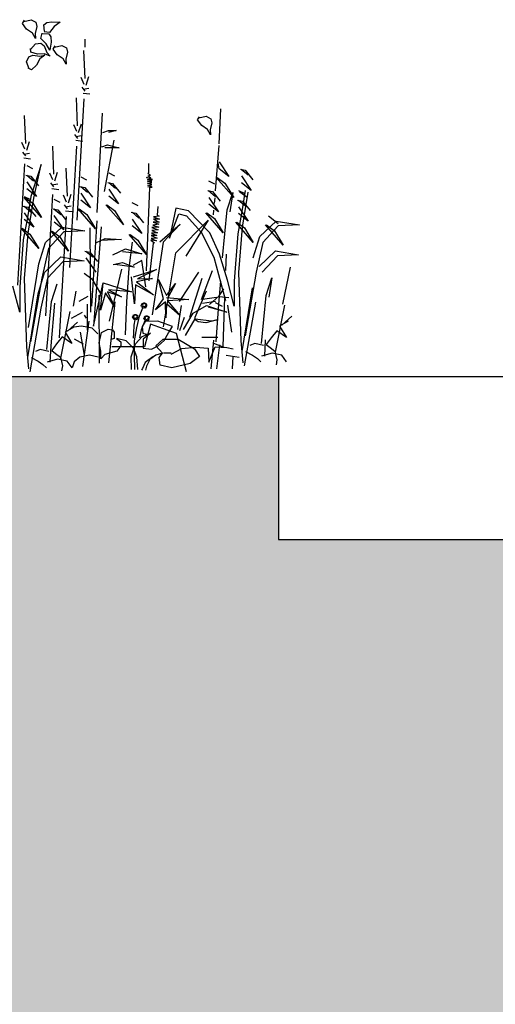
# Model space of a CAD drawing. Header units: metres. Extents: x 156019 to 158035, y 450584 to 451682.
# Tile 20 of 44: x 158024.403 to 158024.695, y 450742.74 to 450743.343. Entities that reach past the tile are written whole.
import ezdxf

# ---------------------------------------------------------------- set-up
doc = ezdxf.new("R2010")
doc.units = ezdxf.units.M
doc.layers.add('X-XX-AL-DETAIL1-GD', color=7, linetype='Continuous', lineweight=25)

msp = doc.modelspace()

# ---------------------------------------------------------------- hatches: boundary and pattern name
at = {"layer": 'X-XX-AL-DETAIL1-GD'}
h = msp.add_hatch(dxfattribs=at)
h.set_pattern_fill('AGW-GROND_ZAND-SO', color=256, scale=0.1, pattern_type=2)
h.set_pattern_definition([(37.5, (37210.51947, 8961.75956), (-0.00629933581, 0.1926823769), [0, -0.152, 0, -0.17, 0, -0.1625]), (7.5, (37210.51947, 8961.75956), (0.17697767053, 0.28221460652), [0, -0.082, 0, -0.137, 0, -0.0525]), (327.5, (37210.39647, 8961.75956), (0.311414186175, 0.000565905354), [0, -0.05, 0, -0.18, 0, -0.235]), (317.5, (37210.39647, 8961.75956), (0.30061266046, 0.0877675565), [0, -0.025, 0, -0.118, 0, -0.135])])
h.paths.add_polyline_path([(158033.1616, 450742.9745), (158032.3616, 450742.9745), (158032.3616, 450742.9245), (158031.6616, 450742.9245), (158028.9116, 450742.9245), (158025.6116, 450742.9245), (158025.3616, 450742.9245), (158025.3616, 450743.0245), (158024.5616, 450743.0245), (158024.5616, 450743.1245), (158022.8116, 450743.1245), (158022.8116, 450740.9245), (158028.9116, 450740.9245), (158031.6616, 450740.9245), (158031.8116, 450740.9245), (158032.1116, 450740.9245), (158035.1616, 450740.9245), (158035.1616, 450743.1245), (158033.1616, 450743.1245)])

# ---------------------------------------------------------------- linework, layer by layer
for p, q in [((158024.40447, 450743.34094), (158024.40574, 450743.34292)), ((158024.40707, 450743.33745), (158024.40447, 450743.34094)), ((158024.40538, 450743.34226), (158024.40985, 450743.3433)), ((158024.40985, 450743.3433), (158024.41269, 450743.3417)), ((158024.41269, 450743.3417), (158024.41335, 450743.33906)), ((158024.41773, 450743.34008), (158024.4194, 450743.3415)), ((158024.4194, 450743.3415), (158024.42261, 450743.34206)), ((158024.42261, 450743.34206), (158024.42757, 450743.34173)), ((158024.42757, 450743.34173), (158024.42405, 450743.33913)), ((158024.41061, 450743.33508), (158024.40707, 450743.33745)), ((158024.41257, 450743.33174), (158024.41061, 450743.33508)), ((158024.41335, 450743.33906), (158024.41229, 450743.33482)), ((158024.41571, 450743.33177), (158024.4166, 450743.33495)), ((158024.41799, 450743.33628), (158024.41773, 450743.34008)), ((158024.42119, 450743.33538), (158024.41793, 450743.33588)), ((158024.42405, 450743.33913), (158024.42119, 450743.33538)), ((158024.41229, 450743.33482), (158024.41257, 450743.33174)), ((158024.4125, 450743.32847), (158024.41573, 450743.32889)), ((158024.41909, 450743.32848), (158024.41571, 450743.33177)), ((158024.41573, 450743.32889), (158024.41784, 450743.32718)), ((158024.41699, 450743.33484), (158024.42079, 450743.33464)), ((158024.42079, 450743.33464), (158024.422, 450743.33281)), ((158024.42217, 450743.32955), (158024.42124, 450743.32467)), ((158024.422, 450743.33281), (158024.42217, 450743.32955)), ((158024.44294, 450743.32647), (158024.44292, 450743.3314)), ((158024.40961, 450743.32335), (158024.40944, 450743.3257)), ((158024.40955, 450743.32496), (158024.4125, 450743.32847)), ((158024.41379, 450743.32212), (158024.40961, 450743.32335)), ((158024.41784, 450743.32718), (158024.41954, 450743.32315)), ((158024.42124, 450743.32467), (158024.41909, 450743.32848)), ((158024.41954, 450743.32315), (158024.42161, 450743.32086)), ((158024.42329, 450743.32519), (158024.42455, 450743.32717)), ((158024.42589, 450743.3217), (158024.42329, 450743.32519)), ((158024.4242, 450743.32652), (158024.42866, 450743.32755)), ((158024.42866, 450743.32755), (158024.43151, 450743.32595)), ((158024.43216, 450743.32331), (158024.4311, 450743.31907)), ((158024.43151, 450743.32595), (158024.43216, 450743.32331)), ((158024.44296, 450743.30719), (158024.44228, 450743.32432)), ((158024.40707, 450743.31754), (158024.40833, 450743.32055)), ((158024.40861, 450743.31323), (158024.40707, 450743.31754)), ((158024.40833, 450743.32055), (158024.41087, 450743.32151)), ((158024.41087, 450743.32151), (158024.41521, 450743.32094)), ((158024.41515, 450743.31924), (158024.4132, 450743.31546)), ((158024.41804, 450743.32235), (158024.41379, 450743.32212)), ((158024.41824, 450743.32158), (158024.41515, 450743.31924)), ((158024.41521, 450743.32094), (158024.41824, 450743.32158)), ((158024.42161, 450743.32086), (158024.41804, 450743.32235)), ((158024.42942, 450743.31933), (158024.42589, 450743.3217)), ((158024.43139, 450743.31599), (158024.42942, 450743.31933)), ((158024.4311, 450743.31907), (158024.43139, 450743.31599)), ((158024.41003, 450743.31247), (158024.40792, 450743.31351)), ((158024.4132, 450743.31546), (158024.41003, 450743.31247)), ((158024.44238, 450743.30364), (158024.44059, 450743.30777)), ((158024.44357, 450743.30306), (158024.44531, 450743.30838)), ((158024.44299, 450743.29951), (158024.44121, 450743.30186)), ((158024.44181, 450743.30069), (158024.44535, 450743.30129)), ((158024.43837, 450743.27822), (158024.43769, 450743.29535)), ((158024.43807, 450743.22031), (158024.44243, 450743.29478)), ((158024.44182, 450743.29832), (158024.44596, 450743.29775)), ((158024.52515, 450743.26728), (158024.52623, 450743.28856)), ((158024.4065, 450743.26742), (158024.40582, 450743.28455)), ((158024.45046, 450743.2251), (158024.45371, 450743.28597)), ((158024.51193, 450743.28185), (158024.5132, 450743.28383)), ((158024.51453, 450743.27836), (158024.51193, 450743.28185)), ((158024.51285, 450743.28318), (158024.51731, 450743.28421)), ((158024.51731, 450743.28421), (158024.52015, 450743.28261)), ((158024.52015, 450743.28261), (158024.52081, 450743.27998)), ((158024.4378, 450743.27467), (158024.436, 450743.27879)), ((158024.43898, 450743.27408), (158024.44073, 450743.27941)), ((158024.45376, 450743.27416), (158024.45731, 450743.27536)), ((158024.46204, 450743.27538), (158024.45731, 450743.27417)), ((158024.45731, 450743.27536), (158024.46204, 450743.27538)), ((158024.51807, 450743.27599), (158024.51453, 450743.27836)), ((158024.52003, 450743.27265), (158024.51807, 450743.27599)), ((158024.52081, 450743.27998), (158024.51975, 450743.27573)), ((158024.51975, 450743.27573), (158024.52003, 450743.27265)), ((158024.40711, 450743.26329), (158024.40886, 450743.26861)), ((158024.43841, 450743.27053), (158024.43663, 450743.27289)), ((158024.43722, 450743.27171), (158024.44077, 450743.27232)), ((158024.43723, 450743.26935), (158024.44138, 450743.26878)), ((158024.45494, 450743.23795), (158024.46085, 450743.26946)), ((158024.40593, 450743.26387), (158024.40413, 450743.268)), ((158024.42374, 450743.2486), (158024.42306, 450743.26573)), ((158024.43349, 450743.19134), (158024.43784, 450743.2658)), ((158024.45322, 450743.26529), (158024.45676, 450743.26649)), ((158024.46386, 450743.26475), (158024.45499, 450743.26471)), ((158024.45676, 450743.26649), (158024.46386, 450743.26475)), ((158024.52293, 450743.23832), (158024.52516, 450743.2661)), ((158024.40654, 450743.25974), (158024.40475, 450743.26209)), ((158024.40535, 450743.26091), (158024.40889, 450743.26152)), ((158024.40536, 450743.25855), (158024.4095, 450743.25798)), ((158024.40162, 450743.18054), (158024.40597, 450743.25501)), ((158024.40716, 450743.25383), (158024.41072, 450743.25208)), ((158024.41602, 450743.25447), (158024.40962, 450743.23494)), ((158024.4114, 450743.23377), (158024.41602, 450743.25447)), ((158024.43209, 450743.23505), (158024.43141, 450743.25218)), ((158024.48213, 450743.24937), (158024.4821, 450743.25521)), ((158024.52523, 450743.25192), (158024.52462, 450743.25546)), ((158024.52521, 450743.25606), (158024.53117, 450743.24722)), ((158024.53117, 450743.24722), (158024.52523, 450743.25192)), ((158024.53825, 450743.25161), (158024.54121, 450743.25104)), ((158024.53884, 450743.25161), (158024.54299, 450743.24809)), ((158024.54121, 450743.25104), (158024.54597, 450743.24515)), ((158024.4066, 450743.24792), (158024.40956, 450743.24735)), ((158024.40719, 450743.24793), (158024.41135, 450743.2444)), ((158024.40956, 450743.24735), (158024.41432, 450743.24146)), ((158024.42317, 450743.24505), (158024.42137, 450743.24918)), ((158024.42435, 450743.24447), (158024.4261, 450743.24979)), ((158024.44031, 450743.24691), (158024.44386, 450743.24516)), ((158024.45744, 450743.24936), (158024.46099, 450743.24761)), ((158024.48068, 450743.24644), (158024.48336, 450743.24621)), ((158024.48434, 450743.24525), (158024.48068, 450743.24644)), ((158024.48118, 450743.24523), (158024.48434, 450743.24525)), ((158024.48386, 450743.24451), (158024.48118, 450743.24523)), ((158024.48118, 450743.24426), (158024.48386, 450743.24451)), ((158024.48141, 450743.24766), (158024.48311, 450743.24792)), ((158024.48336, 450743.24621), (158024.48141, 450743.24766)), ((158024.48164, 450743.24888), (158024.48213, 450743.24937)), ((158024.48311, 450743.24792), (158024.48164, 450743.24888)), ((158024.51877, 450743.24442), (158024.52233, 450743.24267)), ((158024.53419, 450743.23424), (158024.52348, 450743.24659)), ((158024.52407, 450743.2466), (158024.52882, 450743.24308)), ((158024.53886, 450743.24748), (158024.54481, 450743.23865)), ((158024.40721, 450743.24379), (158024.41317, 450743.23496)), ((158024.41317, 450743.23496), (158024.40723, 450743.23965)), ((158024.42378, 450743.24092), (158024.42199, 450743.24327)), ((158024.42259, 450743.24209), (158024.42614, 450743.2427)), ((158024.4226, 450743.23973), (158024.42675, 450743.23916)), ((158024.43974, 450743.241), (158024.4427, 450743.24042)), ((158024.44033, 450743.241), (158024.44449, 450743.23748)), ((158024.4427, 450743.24042), (158024.44746, 450743.23454)), ((158024.45688, 450743.24345), (158024.45984, 450743.24287)), ((158024.45747, 450743.24345), (158024.46162, 450743.23993)), ((158024.45749, 450743.23932), (158024.46344, 450743.23048)), ((158024.45984, 450743.24287), (158024.4646, 450743.23699)), ((158024.48073, 450743.18928), (158024.48266, 450743.24037)), ((158024.48386, 450743.24354), (158024.48118, 450743.24426)), ((158024.48119, 450743.24304), (158024.48386, 450743.24354)), ((158024.48387, 450743.24233), (158024.48119, 450743.24304)), ((158024.48144, 450743.24183), (158024.48387, 450743.24233)), ((158024.48363, 450743.24111), (158024.48144, 450743.24183)), ((158024.48144, 450743.24085), (158024.48363, 450743.24111)), ((158024.48412, 450743.24062), (158024.48144, 450743.24085)), ((158024.48266, 450743.24037), (158024.48412, 450743.24062)), ((158024.51821, 450743.23851), (158024.52117, 450743.23794)), ((158024.5188, 450743.23851), (158024.52296, 450743.23499)), ((158024.52882, 450743.24308), (158024.53419, 450743.23424)), ((158024.53713, 450743.23861), (158024.54068, 450743.23685)), ((158024.54481, 450743.23865), (158024.53888, 450743.24334)), ((158024.54127, 450743.23863), (158024.53897, 450743.22444)), ((158024.40548, 450743.23492), (158024.40904, 450743.23316)), ((158024.41619, 450743.22197), (158024.40548, 450743.23433)), ((158024.40607, 450743.23433), (158024.41082, 450743.23081)), ((158024.40962, 450743.23494), (158024.40733, 450743.22075)), ((158024.40796, 450743.21248), (158024.4114, 450743.23377)), ((158024.41886, 450743.16172), (158024.42321, 450743.23619)), ((158024.42382, 450743.23324), (158024.42737, 450743.23148)), ((158024.43151, 450743.2315), (158024.42972, 450743.23563)), ((158024.4327, 450743.23092), (158024.43445, 450743.23625)), ((158024.44036, 450743.23687), (158024.44631, 450743.22803)), ((158024.44631, 450743.22803), (158024.44038, 450743.23273)), ((158024.46344, 450743.23048), (158024.45751, 450743.23518)), ((158024.51882, 450743.23438), (158024.52478, 450743.22555)), ((158024.52117, 450743.23794), (158024.52593, 450743.23205)), ((158024.52251, 450743.23414), (158024.52226, 450743.23063)), ((158024.53009, 450743.22676), (158024.53359, 450743.23741)), ((158024.53359, 450743.23741), (158024.53187, 450743.22558)), ((158024.53657, 450743.2327), (158024.53953, 450743.23212)), ((158024.53716, 450743.2327), (158024.54132, 450743.22918)), ((158024.53772, 450743.23802), (158024.54247, 450743.2345)), ((158024.53961, 450743.21617), (158024.54305, 450743.23746)), ((158024.40492, 450743.22901), (158024.40788, 450743.22843)), ((158024.40551, 450743.22901), (158024.40967, 450743.22549)), ((158024.40788, 450743.22843), (158024.41264, 450743.22255)), ((158024.41082, 450743.23081), (158024.41619, 450743.22197)), ((158024.42326, 450743.22733), (158024.42622, 450743.22675)), ((158024.42385, 450743.22733), (158024.428, 450743.2238)), ((158024.42622, 450743.22675), (158024.43098, 450743.22087)), ((158024.43213, 450743.22737), (158024.43034, 450743.22973)), ((158024.43094, 450743.22855), (158024.43448, 450743.22916)), ((158024.44933, 450743.21505), (158024.43863, 450743.2274)), ((158024.43922, 450743.22741), (158024.44397, 450743.22389)), ((158024.46647, 450743.2175), (158024.45576, 450743.22985)), ((158024.45635, 450743.22986), (158024.4611, 450743.22634)), ((158024.4611, 450743.22634), (158024.46647, 450743.2175)), ((158024.47172, 450743.23112), (158024.47528, 450743.22936)), ((158024.48759, 450743.22872), (158024.48713, 450743.22337)), ((158024.49875, 450743.22778), (158024.49471, 450743.20944)), ((158024.50645, 450743.22605), (158024.49875, 450743.22778)), ((158024.52478, 450743.22555), (158024.51884, 450743.23024)), ((158024.52174, 450743.22656), (158024.52148, 450743.22359)), ((158024.52729, 450743.1972), (158024.53009, 450743.22676)), ((158024.53718, 450743.22856), (158024.54314, 450743.21973)), ((158024.53953, 450743.23212), (158024.54429, 450743.22624)), ((158024.40733, 450743.22075), (158024.40502, 450743.20833)), ((158024.40553, 450743.22487), (158024.41149, 450743.21604)), ((158024.41149, 450743.21604), (158024.40555, 450743.22074)), ((158024.42387, 450743.22319), (158024.42982, 450743.21436)), ((158024.4272, 450743.14817), (158024.43156, 450743.22264)), ((158024.43095, 450743.22618), (158024.43509, 450743.22561)), ((158024.44397, 450743.22389), (158024.44933, 450743.21505)), ((158024.47116, 450743.22521), (158024.47412, 450743.22463)), ((158024.47175, 450743.22521), (158024.47591, 450743.22168)), ((158024.47177, 450743.22107), (158024.47773, 450743.21224)), ((158024.47412, 450743.22463), (158024.47888, 450743.21875)), ((158024.48835, 450743.22289), (158024.48494, 450743.22238)), ((158024.48494, 450743.22238), (158024.4886, 450743.22094)), ((158024.4886, 450743.22094), (158024.48495, 450743.22092)), ((158024.48495, 450743.22092), (158024.48837, 450743.21924)), ((158024.48713, 450743.22337), (158024.48835, 450743.22289)), ((158024.49471, 450743.20944), (158024.50054, 450743.22424)), ((158024.49875, 450743.20033), (158024.51858, 450743.22036)), ((158024.50054, 450743.22424), (158024.50528, 450743.22308)), ((158024.51858, 450743.22036), (158024.50482, 450743.19834)), ((158024.50528, 450743.22308), (158024.5142, 450743.21309)), ((158024.51952, 450743.21252), (158024.50645, 450743.22605)), ((158024.5278, 450743.21256), (158024.5171, 450743.22492)), ((158024.51769, 450743.22492), (158024.52243, 450743.2214)), ((158024.52243, 450743.2214), (158024.5278, 450743.21256)), ((158024.53897, 450743.22444), (158024.53667, 450743.21202)), ((158024.54314, 450743.21973), (158024.5372, 450743.22443)), ((158024.56147, 450743.21805), (158024.55554, 450743.22275)), ((158024.41451, 450743.20306), (158024.40381, 450743.21541)), ((158024.4044, 450743.21541), (158024.40914, 450743.21189)), ((158024.41863, 450743.20662), (158024.42863, 450743.21613)), ((158024.42982, 450743.21436), (158024.42389, 450743.21906)), ((158024.42863, 450743.21613), (158024.44284, 450743.21384)), ((158024.44596, 450743.21571), (158024.44623, 450743.16401)), ((158024.45025, 450743.22004), (158024.44682, 450743.16771)), ((158024.45274, 450743.21636), (158024.44812, 450743.15541)), ((158024.47773, 450743.21224), (158024.47179, 450743.21694)), ((158024.48814, 450743.21608), (158024.484, 450743.21581)), ((158024.484, 450743.21581), (158024.4879, 450743.21437)), ((158024.4879, 450743.21437), (158024.48401, 450743.21411)), ((158024.48813, 450743.21802), (158024.48448, 450743.21727)), ((158024.48448, 450743.21727), (158024.48814, 450743.21608)), ((158024.48837, 450743.21924), (158024.48471, 450743.21922)), ((158024.48471, 450743.21922), (158024.48813, 450743.21802)), ((158024.48891, 450743.20708), (158024.50127, 450743.21784)), ((158024.50127, 450743.21784), (158024.49086, 450743.20685)), ((158024.54616, 450743.20675), (158024.53545, 450743.2191)), ((158024.53604, 450743.2191), (158024.54079, 450743.21558)), ((158024.53738, 450743.18839), (158024.53961, 450743.21617)), ((158024.54079, 450743.21558), (158024.54616, 450743.20675)), ((158024.55028, 450743.21031), (158024.56028, 450743.21982)), ((158024.56148, 450743.21687), (158024.55207, 450743.20678)), ((158024.5645, 450743.20507), (158024.55379, 450743.21742)), ((158024.55438, 450743.21742), (158024.55913, 450743.2139)), ((158024.56028, 450743.21982), (158024.57448, 450743.21753)), ((158024.57448, 450743.21753), (158024.56148, 450743.21687)), ((158024.40502, 450743.20833), (158024.40281, 450743.17936)), ((158024.40573, 450743.1847), (158024.40796, 450743.21248)), ((158024.40914, 450743.21189), (158024.41451, 450743.20306)), ((158024.42983, 450743.21318), (158024.42042, 450743.20309)), ((158024.43285, 450743.20138), (158024.42214, 450743.21373)), ((158024.42273, 450743.21373), (158024.42748, 450743.21021)), ((158024.42748, 450743.21021), (158024.43285, 450743.20138)), ((158024.44284, 450743.21384), (158024.42983, 450743.21318)), ((158024.44997, 450743.20678), (158024.45527, 450743.20917)), ((158024.46533, 450743.20863), (158024.45232, 450743.20798)), ((158024.45527, 450743.20917), (158024.46533, 450743.20863)), ((158024.48075, 450743.19926), (158024.47004, 450743.21161)), ((158024.47063, 450743.21161), (158024.47538, 450743.20809)), ((158024.48695, 450743.21096), (158024.48354, 450743.21094)), ((158024.48354, 450743.21094), (158024.4872, 450743.20926)), ((158024.4872, 450743.20926), (158024.48355, 450743.20924)), ((158024.48355, 450743.20924), (158024.48672, 450743.2078)), ((158024.48743, 450743.21267), (158024.48378, 450743.21241)), ((158024.48378, 450743.21241), (158024.48695, 450743.21096)), ((158024.48401, 450743.21411), (158024.48743, 450743.21267)), ((158024.5142, 450743.21309), (158024.52196, 450743.19776)), ((158024.5255, 450743.19955), (158024.51952, 450743.21252)), ((158024.53667, 450743.21202), (158024.53445, 450743.18305)), ((158024.54621, 450743.19729), (158024.55028, 450743.21031)), ((158024.55913, 450743.2139), (158024.5645, 450743.20507)), ((158024.41456, 450743.1936), (158024.41863, 450743.20662)), ((158024.42042, 450743.20309), (158024.41638, 450743.18475)), ((158024.46006, 450743.19915), (158024.46772, 450743.20274)), ((158024.46772, 450743.20274), (158024.47779, 450743.19983)), ((158024.47001, 450743.19093), (158024.47212, 450743.20699)), ((158024.47538, 450743.20809), (158024.48075, 450743.19926)), ((158024.48478, 450743.20633), (158024.48198, 450743.18321)), ((158024.48331, 450743.20802), (158024.48551, 450743.20658)), ((158024.48672, 450743.2078), (158024.48331, 450743.20802)), ((158024.49086, 450743.20685), (158024.48403, 450743.1623)), ((158024.48551, 450743.20658), (158024.48454, 450743.20657)), ((158024.55207, 450743.20678), (158024.54802, 450743.18844)), ((158024.41813, 450743.1883), (158024.42814, 450743.19781)), ((158024.42814, 450743.19781), (158024.44234, 450743.19552)), ((158024.4429, 450743.20143), (158024.44586, 450743.20085)), ((158024.44349, 450743.20143), (158024.44765, 450743.19791)), ((158024.44351, 450743.1973), (158024.44947, 450743.18846)), ((158024.44586, 450743.20085), (158024.45062, 450743.19497)), ((158024.47779, 450743.19983), (158024.46596, 450743.20095)), ((158024.49118, 450743.15495), (158024.49875, 450743.20033)), ((158024.52196, 450743.19776), (158024.52919, 450743.17121)), ((158024.53031, 450743.18363), (158024.5255, 450743.19955)), ((158024.52964, 450743.19957), (158024.5291, 450743.18953)), ((158024.54978, 450743.19199), (158024.55978, 450743.2015)), ((158024.56098, 450743.19855), (158024.55157, 450743.18846)), ((158024.55978, 450743.2015), (158024.57399, 450743.19921)), ((158024.57399, 450743.19921), (158024.56098, 450743.19855)), ((158024.40825, 450743.15458), (158024.41456, 450743.1936)), ((158024.42933, 450743.19486), (158024.41992, 450743.18477)), ((158024.44234, 450743.19552), (158024.42933, 450743.19486)), ((158024.4579, 450743.15837), (158024.46542, 450743.19032)), ((158024.46009, 450743.19324), (158024.46599, 450743.19446)), ((158024.4731, 450743.19154), (158024.46127, 450743.19325)), ((158024.46599, 450743.19446), (158024.4731, 450743.19154)), ((158024.46865, 450743.17025), (158024.47001, 450743.19093)), ((158024.47778, 450743.19559), (158024.47219, 450743.19264)), ((158024.4726, 450743.18569), (158024.48674, 450743.19007)), ((158024.48674, 450743.19007), (158024.47507, 450743.18447)), ((158024.48029, 450743.17955), (158024.47778, 450743.19559)), ((158024.56432, 450743.16887), (158024.56913, 450743.19166)), ((158024.40713, 450743.14276), (158024.40573, 450743.1847)), ((158024.41638, 450743.18475), (158024.40948, 450743.14572)), ((158024.41406, 450743.17529), (158024.41813, 450743.1883)), ((158024.41992, 450743.18477), (158024.41588, 450743.16643)), ((158024.44238, 450743.18784), (158024.44712, 450743.18432)), ((158024.44712, 450743.18432), (158024.45249, 450743.17548)), ((158024.4733, 450743.16907), (158024.47137, 450743.18568)), ((158024.48431, 450743.18452), (158024.47446, 450743.18262)), ((158024.47507, 450743.18447), (158024.48431, 450743.18452)), ((158024.50092, 450743.17059), (158024.51267, 450743.18856)), ((158024.51471, 450743.18453), (158024.50703, 450743.1608)), ((158024.51442, 450743.17169), (158024.52111, 450743.18957)), ((158024.53878, 450743.14644), (158024.53738, 450743.18839)), ((158024.54802, 450743.18844), (158024.54113, 450743.14941)), ((158024.55401, 450743.17429), (158024.5575, 450743.18494)), ((158024.5575, 450743.18494), (158024.55579, 450743.17312)), ((158024.40288, 450743.164), (158024.39866, 450743.17994)), ((158024.40281, 450743.17936), (158024.40288, 450743.164)), ((158024.42236, 450743.1706), (158024.42585, 450743.18125)), ((158024.44812, 450743.15541), (158024.45414, 450743.1819)), ((158024.45238, 450743.16528), (158024.45414, 450743.1819)), ((158024.45414, 450743.1819), (158024.47141, 450743.17645)), ((158024.47385, 450743.18077), (158024.4733, 450743.16907)), ((158024.48497, 450743.17467), (158024.47385, 450743.18077)), ((158024.47446, 450743.18262), (158024.48497, 450743.17467)), ((158024.488, 450743.18392), (158024.49298, 450743.1741)), ((158024.49114, 450743.17224), (158024.488, 450743.18392)), ((158024.49298, 450743.1741), (158024.49848, 450743.18151)), ((158024.49848, 450743.18151), (158024.49421, 450743.17349)), ((158024.52506, 450743.16883), (158024.52618, 450743.18301)), ((158024.52522, 450743.17407), (158024.52815, 450743.17823)), ((158024.53453, 450743.16769), (158024.53031, 450743.18363)), ((158024.53445, 450743.18305), (158024.53453, 450743.16769)), ((158024.5394, 450743.13995), (158024.54571, 450743.17898)), ((158024.40775, 450743.13626), (158024.41406, 450743.17529)), ((158024.43574, 450743.16765), (158024.43754, 450743.17689)), ((158024.43942, 450743.17075), (158024.44494, 450743.17385)), ((158024.45172, 450743.13279), (158024.45151, 450743.17439)), ((158024.4554, 450743.17575), (158024.45238, 450743.16528)), ((158024.46099, 450743.16717), (158024.4554, 450743.17575)), ((158024.45663, 450743.17638), (158024.46099, 450743.16717)), ((158024.46527, 450743.17334), (158024.45663, 450743.17638)), ((158024.45724, 450743.17761), (158024.46527, 450743.17334)), ((158024.47141, 450743.17645), (158024.45724, 450743.17761)), ((158024.48625, 450743.16545), (158024.49114, 450743.17224)), ((158024.49299, 450743.17287), (158024.50654, 450743.1717)), ((158024.5105, 450743.161), (158024.51752, 450743.17699)), ((158024.52365, 450743.17297), (158024.51504, 450743.1717)), ((158024.51933, 450743.16873), (158024.52522, 450743.17407)), ((158024.52522, 450743.17348), (158024.53114, 450743.17292)), ((158024.52859, 450743.17298), (158024.52756, 450743.14284)), ((158024.5512, 450743.14473), (158024.55401, 450743.17429)), ((158024.41588, 450743.16643), (158024.40898, 450743.1274)), ((158024.41955, 450743.14104), (158024.42236, 450743.1706)), ((158024.42414, 450743.16943), (158024.42191, 450743.14342)), ((158024.44443, 450743.15293), (158024.44435, 450743.16893)), ((158024.45943, 450743.15074), (158024.46135, 450743.17039)), ((158024.46778, 450743.15005), (158024.46865, 450743.17025)), ((158024.47641, 450743.16151), (158024.47841, 450743.16672)), ((158024.47745, 450743.16813), (158024.4776, 450743.16854)), ((158024.4776, 450743.16754), (158024.47745, 450743.16813)), ((158024.4776, 450743.16854), (158024.47789, 450743.16861)), ((158024.47801, 450743.16739), (158024.4776, 450743.16754)), ((158024.47782, 450743.16898), (158024.47804, 450743.16935)), ((158024.47804, 450743.16865), (158024.47782, 450743.16898)), ((158024.47789, 450743.16861), (158024.47826, 450743.16854)), ((158024.47797, 450743.16721), (158024.47812, 450743.16754)), ((158024.47831, 450743.16665), (158024.47797, 450743.16721)), ((158024.47834, 450743.16765), (158024.47801, 450743.16739)), ((158024.47804, 450743.16935), (158024.47841, 450743.16947)), ((158024.47812, 450743.16754), (158024.47842, 450743.16769)), ((158024.4783, 450743.16884), (158024.47816, 450743.16817)), ((158024.47816, 450743.16817), (158024.47834, 450743.16765)), ((158024.47863, 450743.16913), (158024.4783, 450743.16884)), ((158024.47898, 450743.16647), (158024.47831, 450743.16665)), ((158024.47841, 450743.16947), (158024.47867, 450743.16932)), ((158024.47842, 450743.16769), (158024.47897, 450743.1674)), ((158024.47922, 450743.16921), (158024.47863, 450743.16913)), ((158024.47867, 450743.16932), (158024.47867, 450743.16917)), ((158024.4787, 450743.16936), (158024.47892, 450743.16969)), ((158024.47892, 450743.16969), (158024.47941, 450743.16969)), ((158024.47897, 450743.1674), (158024.47938, 450743.1674)), ((158024.47938, 450743.16677), (158024.47898, 450743.16647)), ((158024.47985, 450743.16907), (158024.47922, 450743.16921)), ((158024.47934, 450743.16736), (158024.47938, 450743.16677)), ((158024.47938, 450743.1674), (158024.47942, 450743.16696)), ((158024.47941, 450743.16969), (158024.4797, 450743.16958)), ((158024.47942, 450743.16696), (158024.4799, 450743.16663)), ((158024.47982, 450743.16755), (158024.47953, 450743.16747)), ((158024.4797, 450743.16936), (158024.47967, 450743.16914)), ((158024.4797, 450743.16958), (158024.4797, 450743.16936)), ((158024.4797, 450743.16914), (158024.47985, 450743.1694)), ((158024.48004, 450743.16785), (158024.47982, 450743.16755)), ((158024.47985, 450743.1694), (158024.48033, 450743.16929)), ((158024.48011, 450743.16877), (158024.47985, 450743.16907)), ((158024.4799, 450743.16663), (158024.48049, 450743.16692)), ((158024.48027, 450743.16777), (158024.48004, 450743.16785)), ((158024.48026, 450743.16881), (158024.48011, 450743.16877)), ((158024.48011, 450743.16877), (158024.4803, 450743.16848)), ((158024.48012, 450743.16785), (158024.48049, 450743.16759)), ((158024.4803, 450743.16848), (158024.48019, 450743.16807)), ((158024.48078, 450743.1687), (158024.48026, 450743.16881)), ((158024.48053, 450743.16737), (158024.48027, 450743.16777)), ((158024.48048, 450743.16892), (158024.4803, 450743.16885)), ((158024.48033, 450743.16929), (158024.48044, 450743.16914)), ((158024.48044, 450743.16914), (158024.48048, 450743.16892)), ((158024.48049, 450743.16759), (158024.48078, 450743.16774)), ((158024.48049, 450743.16692), (158024.48053, 450743.16737)), ((158024.48089, 450743.16822), (158024.48078, 450743.1687)), ((158024.48078, 450743.16774), (158024.48089, 450743.16822)), ((158024.49238, 450743.1704), (158024.48625, 450743.16545)), ((158024.49243, 450743.16056), (158024.49238, 450743.1704)), ((158024.493, 450743.16917), (158024.49243, 450743.16056)), ((158024.50105, 450743.16183), (158024.493, 450743.16917)), ((158024.50654, 450743.1717), (158024.49361, 450743.17102)), ((158024.49361, 450743.17102), (158024.50105, 450743.16183)), ((158024.4999, 450743.15327), (158024.50219, 450743.16805)), ((158024.50931, 450743.16336), (158024.51756, 450743.16813)), ((158024.52305, 450743.1705), (158024.51505, 450743.16923)), ((158024.51756, 450743.16813), (158024.53, 450743.16405)), ((158024.53, 450743.16405), (158024.51875, 450743.16695)), ((158024.52288, 450743.16993), (158024.52703, 450743.16758)), ((158024.52341, 450743.14578), (158024.52506, 450743.16883)), ((158024.53039, 450743.16826), (158024.53284, 450743.15173)), ((158024.54753, 450743.17012), (158024.54063, 450743.13109)), ((158024.5653, 450743.16817), (158024.55938, 450743.13838)), ((158024.43365, 450743.16448), (158024.42773, 450743.1347)), ((158024.43454, 450743.16026), (158024.4413, 450743.16399)), ((158024.44378, 450743.16031), (158024.44254, 450743.16215)), ((158024.47205, 450743.16103), (158024.4722, 450743.16144)), ((158024.4722, 450743.16044), (158024.47205, 450743.16103)), ((158024.4722, 450743.16144), (158024.4725, 450743.16152)), ((158024.47261, 450743.1603), (158024.4722, 450743.16044)), ((158024.47242, 450743.16189), (158024.47264, 450743.16226)), ((158024.47264, 450743.16156), (158024.47242, 450743.16189)), ((158024.4725, 450743.16152), (158024.47287, 450743.16145)), ((158024.47258, 450743.16011), (158024.47272, 450743.16045)), ((158024.47291, 450743.15956), (158024.47258, 450743.16011)), ((158024.47294, 450743.16056), (158024.47261, 450743.1603)), ((158024.47264, 450743.16226), (158024.47301, 450743.16237)), ((158024.47272, 450743.16045), (158024.47302, 450743.1606)), ((158024.4729, 450743.16174), (158024.47276, 450743.16108)), ((158024.47276, 450743.16108), (158024.47294, 450743.16056)), ((158024.47323, 450743.16204), (158024.4729, 450743.16174)), ((158024.47301, 450743.16237), (158024.47327, 450743.16222)), ((158024.47302, 450743.1606), (158024.47357, 450743.1603)), ((158024.47382, 450743.16212), (158024.47323, 450743.16204)), ((158024.47327, 450743.16222), (158024.47327, 450743.16208)), ((158024.4733, 450743.16226), (158024.47353, 450743.16259)), ((158024.47353, 450743.16259), (158024.47401, 450743.1626)), ((158024.47357, 450743.1603), (158024.47398, 450743.1603)), ((158024.47445, 450743.16197), (158024.47382, 450743.16212)), ((158024.47394, 450743.16027), (158024.47398, 450743.15968)), ((158024.47398, 450743.1603), (158024.47402, 450743.15986)), ((158024.47401, 450743.1626), (158024.4743, 450743.16249)), ((158024.47402, 450743.15986), (158024.4745, 450743.15953)), ((158024.47442, 450743.16046), (158024.47413, 450743.16038)), ((158024.4743, 450743.16227), (158024.47427, 450743.16204)), ((158024.4743, 450743.16249), (158024.4743, 450743.16227)), ((158024.4743, 450743.16204), (158024.47445, 450743.1623)), ((158024.47464, 450743.16075), (158024.47442, 450743.16046)), ((158024.47445, 450743.1623), (158024.47493, 450743.1622)), ((158024.47471, 450743.16168), (158024.47445, 450743.16197)), ((158024.4745, 450743.15953), (158024.47509, 450743.15983)), ((158024.47487, 450743.16068), (158024.47464, 450743.16075)), ((158024.47486, 450743.16171), (158024.47471, 450743.16168)), ((158024.47471, 450743.16168), (158024.4749, 450743.16138)), ((158024.47472, 450743.15428), (158024.47641, 450743.16151)), ((158024.47472, 450743.16075), (158024.47509, 450743.1605)), ((158024.4749, 450743.16138), (158024.47479, 450743.16097)), ((158024.47538, 450743.16161), (158024.47486, 450743.16171)), ((158024.47513, 450743.16027), (158024.47487, 450743.16068)), ((158024.47508, 450743.16183), (158024.4749, 450743.16175)), ((158024.47493, 450743.1622), (158024.47504, 450743.16205)), ((158024.47504, 450743.16205), (158024.47508, 450743.16183)), ((158024.47509, 450743.1605), (158024.47539, 450743.16064)), ((158024.47509, 450743.15983), (158024.47513, 450743.16027)), ((158024.47549, 450743.16113), (158024.47538, 450743.16161)), ((158024.47539, 450743.16064), (158024.47549, 450743.16113)), ((158024.47901, 450743.16025), (158024.47916, 450743.16066)), ((158024.47916, 450743.15966), (158024.47901, 450743.16025)), ((158024.47916, 450743.16066), (158024.47945, 450743.16073)), ((158024.47938, 450743.1611), (158024.4796, 450743.16148)), ((158024.4796, 450743.16077), (158024.47938, 450743.1611)), ((158024.47945, 450743.16073), (158024.47982, 450743.16066)), ((158024.4796, 450743.16148), (158024.47997, 450743.16159)), ((158024.47968, 450743.15966), (158024.47998, 450743.15981)), ((158024.47986, 450743.16096), (158024.47972, 450743.16029)), ((158024.47972, 450743.16029), (158024.4799, 450743.15978)), ((158024.48019, 450743.16126), (158024.47986, 450743.16096)), ((158024.47997, 450743.16159), (158024.48023, 450743.16144)), ((158024.47998, 450743.15981), (158024.48053, 450743.15952)), ((158024.48078, 450743.16133), (158024.48019, 450743.16126)), ((158024.48023, 450743.16144), (158024.48023, 450743.16129)), ((158024.48026, 450743.16148), (158024.48048, 450743.16181)), ((158024.48048, 450743.16181), (158024.48097, 450743.16182)), ((158024.48141, 450743.16119), (158024.48078, 450743.16133)), ((158024.48097, 450743.16182), (158024.48126, 450743.16171)), ((158024.48126, 450743.16148), (158024.48123, 450743.16126)), ((158024.48126, 450743.16171), (158024.48126, 450743.16148)), ((158024.48126, 450743.16126), (158024.48141, 450743.16152)), ((158024.4816, 450743.15997), (158024.48138, 450743.15967)), ((158024.48141, 450743.16152), (158024.48189, 450743.16141)), ((158024.48167, 450743.16089), (158024.48141, 450743.16119)), ((158024.48183, 450743.1599), (158024.4816, 450743.15997)), ((158024.48182, 450743.16093), (158024.48167, 450743.16089)), ((158024.48167, 450743.16089), (158024.48186, 450743.1606)), ((158024.48168, 450743.15997), (158024.48205, 450743.15971)), ((158024.48186, 450743.1606), (158024.48175, 450743.16019)), ((158024.48234, 450743.16082), (158024.48182, 450743.16093)), ((158024.48209, 450743.15949), (158024.48183, 450743.1599)), ((158024.48204, 450743.16104), (158024.48186, 450743.16097)), ((158024.48189, 450743.16141), (158024.482, 450743.16127)), ((158024.482, 450743.16127), (158024.48204, 450743.16104)), ((158024.48205, 450743.15971), (158024.48234, 450743.15986)), ((158024.48245, 450743.16034), (158024.48234, 450743.16082)), ((158024.48234, 450743.15986), (158024.48245, 450743.16034)), ((158024.50109, 450743.15268), (158024.504, 450743.16097)), ((158024.50345, 450743.15329), (158024.50931, 450743.16336)), ((158024.50465, 450743.14975), (158024.51051, 450743.15982)), ((158024.51051, 450743.15923), (158024.5105, 450743.161)), ((158024.51051, 450743.15982), (158024.52057, 450743.15869)), ((158024.56377, 450743.15594), (158024.5699, 450743.16151)), ((158024.43604, 450743.15472), (158024.43073, 450743.15174)), ((158024.43212, 450743.15225), (158024.43825, 450743.15782)), ((158024.44077, 450743.15533), (158024.43604, 450743.15472)), ((158024.44728, 450743.15418), (158024.44077, 450743.15533)), ((158024.44162, 450743.13072), (158024.44552, 450743.15847)), ((158024.45084, 450743.15066), (158024.44728, 450743.15418)), ((158024.47296, 450743.15594), (158024.47257, 450743.15109)), ((158024.47358, 450743.15938), (158024.47291, 450743.15956)), ((158024.47346, 450743.15927), (158024.47296, 450743.15594)), ((158024.47331, 450743.14648), (158024.47472, 450743.15428)), ((158024.47398, 450743.15968), (158024.47358, 450743.15938)), ((158024.4796, 450743.1586), (158024.47747, 450743.1531)), ((158024.4799, 450743.15835), (158024.47789, 450743.15517)), ((158024.47789, 450743.15517), (158024.47849, 450743.15113)), ((158024.47957, 450743.15952), (158024.47916, 450743.15966)), ((158024.48308, 450743.15664), (158024.4794, 450743.14275)), ((158024.47953, 450743.15933), (158024.47968, 450743.15966)), ((158024.47987, 450743.15878), (158024.47953, 450743.15933)), ((158024.4799, 450743.15978), (158024.47957, 450743.15952)), ((158024.48054, 450743.1586), (158024.47987, 450743.15878)), ((158024.48769, 450743.15839), (158024.4799, 450743.15835)), ((158024.48053, 450743.15952), (158024.48094, 450743.15952)), ((158024.48094, 450743.15889), (158024.48054, 450743.1586)), ((158024.4809, 450743.15949), (158024.48094, 450743.15889)), ((158024.48094, 450743.15952), (158024.48098, 450743.15908)), ((158024.48098, 450743.15908), (158024.48146, 450743.15875)), ((158024.48138, 450743.15967), (158024.48109, 450743.1596)), ((158024.48146, 450743.15875), (158024.48205, 450743.15905)), ((158024.48205, 450743.15905), (158024.48209, 450743.15949)), ((158024.499, 450743.15094), (158024.48308, 450743.15664)), ((158024.49666, 450743.15526), (158024.48769, 450743.15839)), ((158024.49408, 450743.15121), (158024.49666, 450743.15526)), ((158024.51229, 450743.15806), (158024.51051, 450743.15923)), ((158024.51702, 450743.15749), (158024.51229, 450743.15806)), ((158024.52411, 450743.1593), (158024.51702, 450743.15749)), ((158024.52057, 450743.15869), (158024.52411, 450743.1593)), ((158024.56769, 450743.15841), (158024.56238, 450743.15543)), ((158024.56238, 450743.15543), (158024.56655, 450743.14836)), ((158024.42897, 450743.14877), (158024.42545, 450743.14462)), ((158024.43491, 450743.14467), (158024.42897, 450743.14877)), ((158024.43073, 450743.15174), (158024.43491, 450743.14467)), ((158024.44266, 450743.13753), (158024.44013, 450743.15167)), ((158024.45165, 450743.14521), (158024.45307, 450743.15158)), ((158024.45307, 450743.15158), (158024.4571, 450743.15362)), ((158024.4571, 450743.15362), (158024.4597, 450743.15305)), ((158024.45749, 450743.13282), (158024.45943, 450743.15074)), ((158024.46088, 450743.14786), (158024.45887, 450743.14727)), ((158024.4597, 450743.15305), (158024.46087, 450743.15162)), ((158024.46087, 450743.15162), (158024.46088, 450743.14786)), ((158024.46811, 450743.14645), (158024.46233, 450743.14787)), ((158024.46233, 450743.14787), (158024.46494, 450743.14586)), ((158024.47257, 450743.15109), (158024.47241, 450743.14811)), ((158024.4739, 450743.14446), (158024.47792, 450743.1491)), ((158024.47747, 450743.1531), (158024.47627, 450743.14825)), ((158024.47792, 450743.1491), (158024.48311, 450743.15115)), ((158024.47849, 450743.15113), (158024.48051, 450743.15056)), ((158024.48311, 450743.15115), (158024.47851, 450743.14737)), ((158024.48051, 450743.15056), (158024.48253, 450743.15057)), ((158024.49151, 450743.14657), (158024.49408, 450743.15121)), ((158024.50518, 450743.12729), (158024.499, 450743.15094)), ((158024.52452, 450743.14841), (158024.51466, 450743.14836)), ((158024.5571, 450743.14831), (158024.55416, 450743.14416)), ((158024.56062, 450743.15246), (158024.5571, 450743.14831)), ((158024.56655, 450743.14836), (158024.56062, 450743.15246)), ((158024.40838, 450743.12917), (158024.40713, 450743.14276)), ((158024.42191, 450743.14342), (158024.42136, 450743.13337)), ((158024.42545, 450743.14462), (158024.42251, 450743.14047)), ((158024.44201, 450743.1443), (158024.43646, 450743.14735)), ((158024.45255, 450743.14002), (158024.45165, 450743.14521)), ((158024.46929, 450743.1427), (158024.45947, 450743.14265)), ((158024.46495, 450743.14326), (158024.46237, 450743.14007)), ((158024.46494, 450743.14586), (158024.46495, 450743.14326)), ((158024.47276, 450743.14185), (158024.46811, 450743.14645)), ((158024.4794, 450743.14275), (158024.46929, 450743.1427)), ((158024.47134, 450743.13665), (158024.4739, 450743.14446)), ((158024.47481, 450743.13667), (158024.47276, 450743.14185)), ((158024.47336, 450743.13753), (158024.47331, 450743.14648)), ((158024.47851, 450743.14737), (158024.47853, 450743.14188)), ((158024.47853, 450743.14188), (158024.48374, 450743.14133)), ((158024.48374, 450743.14133), (158024.48777, 450743.14337)), ((158024.48633, 450743.14337), (158024.49093, 450743.14743)), ((158024.49039, 450743.13877), (158024.48633, 450743.14337)), ((158024.48777, 450743.14337), (158024.49151, 450743.14657)), ((158024.49093, 450743.14743), (158024.50017, 450743.14748)), ((158024.49589, 450743.13828), (158024.50226, 450743.14172)), ((158024.50017, 450743.14748), (158024.51002, 450743.14147)), ((158024.50226, 450743.14172), (158024.51078, 450743.14261)), ((158024.51078, 450743.14261), (158024.51845, 450743.1418)), ((158024.51845, 450743.1418), (158024.51892, 450743.13329)), ((158024.51892, 450743.13329), (158024.5227, 450743.14267)), ((158024.52181, 450743.14688), (158024.52013, 450743.12915)), ((158024.52824, 450743.14227), (158024.52207, 450743.1447)), ((158024.5227, 450743.14267), (158024.52994, 450743.14228)), ((158024.52537, 450743.14394), (158024.52367, 450743.12916)), ((158024.52994, 450743.14228), (158024.53378, 450743.14145)), ((158024.54003, 450743.13286), (158024.53878, 450743.14644)), ((158024.54706, 450743.14471), (158024.54411, 450743.14352)), ((158024.55239, 450743.14356), (158024.54706, 450743.14471)), ((158024.55355, 450743.14711), (158024.55301, 450743.13706)), ((158024.55416, 450743.14416), (158024.55653, 450743.1424)), ((158024.55653, 450743.1424), (158024.5595, 450743.14005)), ((158024.40981, 450743.1361), (158024.41407, 450743.13399)), ((158024.41541, 450743.14102), (158024.41247, 450743.13983)), ((158024.42074, 450743.13987), (158024.41541, 450743.14102)), ((158024.42251, 450743.14047), (158024.42489, 450743.13871)), ((158024.42489, 450743.13871), (158024.42785, 450743.13636)), ((158024.42785, 450743.13636), (158024.42906, 450743.13105)), ((158024.43968, 450743.13642), (158024.43615, 450743.13345)), ((158024.44559, 450743.13763), (158024.43968, 450743.13642)), ((158024.45091, 450743.13648), (158024.44559, 450743.13763)), ((158024.45257, 450743.1354), (158024.45255, 450743.14002)), ((158024.45516, 450743.13801), (158024.45257, 450743.1354)), ((158024.46237, 450743.14007), (158024.45516, 450743.13801)), ((158024.47138, 450743.12885), (158024.47134, 450743.13665)), ((158024.4734, 450743.12886), (158024.47336, 450743.13753)), ((158024.47542, 450743.12887), (158024.47481, 450743.13667)), ((158024.48461, 450743.13665), (158024.4799, 450743.13308)), ((158024.48635, 450743.13759), (158024.48261, 450743.13497)), ((158024.49039, 450743.13877), (158024.48635, 450743.13759)), ((158024.48838, 450743.13616), (158024.49039, 450743.13877)), ((158024.48898, 450743.13154), (158024.48838, 450743.13616)), ((158024.4911, 450743.13904), (158024.49583, 450743.13907)), ((158024.51322, 450743.13686), (158024.50747, 450743.1325)), ((158024.51002, 450743.14147), (158024.51322, 450743.13686)), ((158024.53751, 450743.13616), (158024.5295, 450743.13736)), ((158024.53369, 450743.13689), (158024.53313, 450743.12921)), ((158024.54145, 450743.13979), (158024.54572, 450743.13768)), ((158024.54572, 450743.13768), (158024.54871, 450743.13557)), ((158024.55774, 450743.13886), (158024.55124, 450743.13705)), ((158024.56365, 450743.13771), (158024.55774, 450743.13886)), ((158024.5595, 450743.14005), (158024.56071, 450743.13474)), ((158024.56663, 450743.13359), (158024.56365, 450743.13771)), ((158024.41407, 450743.13399), (158024.41707, 450743.13188)), ((158024.41707, 450743.13188), (158024.41921, 450743.12976)), ((158024.42609, 450743.13517), (158024.41959, 450743.13336)), ((158024.432, 450743.13402), (158024.42609, 450743.13517)), ((158024.42906, 450743.13105), (158024.42849, 450743.12809)), ((158024.43498, 450743.1299), (158024.432, 450743.13402)), ((158024.43615, 450743.13345), (158024.43498, 450743.1299)), ((158024.4799, 450743.13308), (158024.47814, 450743.12952)), ((158024.48061, 450743.13092), (158024.48005, 450743.12832)), ((158024.48261, 450743.13497), (158024.48061, 450743.13092)), ((158024.49621, 450743.12984), (158024.48898, 450743.13154)), ((158024.50747, 450743.1325), (158024.49621, 450743.12984)), ((158024.54871, 450743.13557), (158024.55086, 450743.13345)), ((158024.56071, 450743.13474), (158024.56014, 450743.13178)), ((158024.47814, 450743.12952), (158024.47756, 450743.12834))]:
    msp.add_line(p, q)
at = {"flags": 128}
for points in [[(158024.5616, 450743.1245), (158024.5616, 450743.0245)], [(158024.5616, 450743.0245), (158025.3616, 450743.0245)]]:
    msp.add_lwpolyline(points, dxfattribs=at)
at = {"layer": 'X-XX-AL-DETAIL1-GD', "flags": 128}
msp.add_lwpolyline([(158022.8116, 450743.1245), (158025.6116, 450743.1245), (158028.8616, 450743.16893), (158031.6616, 450743.1245)], dxfattribs=at)

doc.saveas('drawing.dxf')
